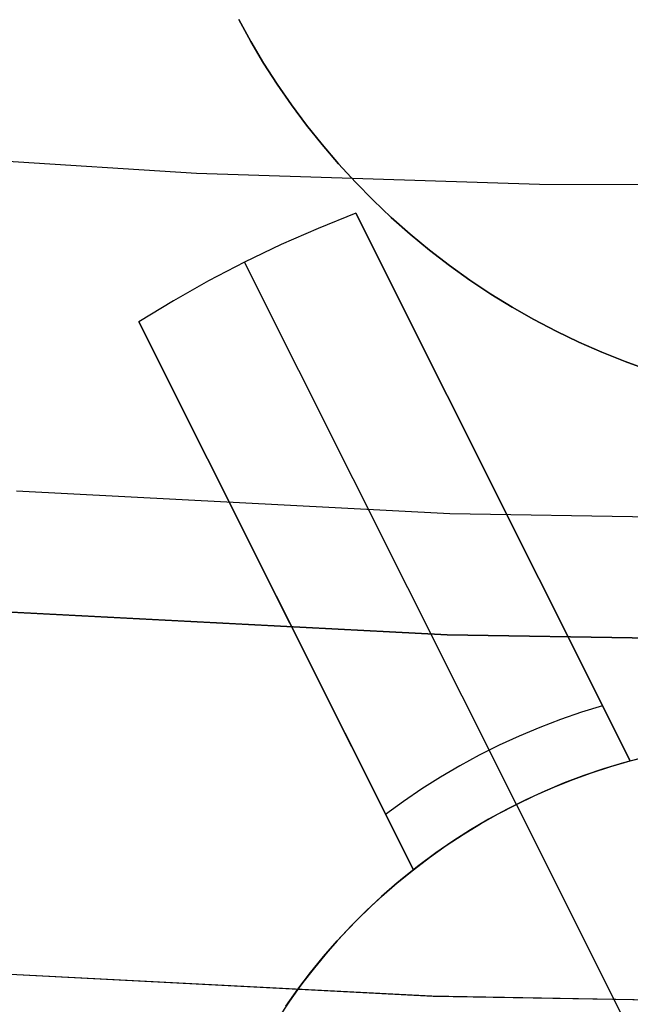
# Model space of a CAD drawing. Header units: millimetres. Extents: x 6239 to 7218, y -13987 to -13139.
# Tile 113 of 256: x 6724.92 to 6727.44, y -13510.94 to -13506.89. Entities that reach past the tile are written whole.
import ezdxf

# ---------------------------------------------------------------- set-up
doc = ezdxf.new("R2010")
doc.units = ezdxf.units.MM
doc.layers.add('color', color=7, linetype='Continuous')

msp = doc.modelspace()

# ---------------------------------------------------------------- linework, layer by layer
at = {"color": 7, "true_color": 0xffffff}
for p, q in [((6725.8726, -13506.975, 261.0594), (6725.8229, -13506.8841, 261.0594)), ((6725.8229, -13506.8841, 258.0594), (6725.8726, -13506.975, 258.0594)), ((6725.8229, -13506.8841, 258.0594), (6725.8726, -13506.975, 258.0594)), ((6725.8726, -13506.975, 261.0594), (6725.8229, -13506.8841, 261.0594)), ((6725.8726, -13506.975, 259.5594), (6725.8229, -13506.8841, 259.5594)), ((6725.9254, -13507.0641, 261.0594), (6725.8726, -13506.975, 261.0594)), ((6725.8726, -13506.975, 258.0594), (6725.9254, -13507.0641, 258.0594)), ((6725.8726, -13506.975, 258.0594), (6725.9254, -13507.0641, 258.0594)), ((6725.9254, -13507.0641, 261.0594), (6725.8726, -13506.975, 261.0594)), ((6725.9254, -13507.0641, 259.5594), (6725.8726, -13506.975, 259.5594)), ((6725.9812, -13507.1513, 261.0594), (6725.9254, -13507.0641, 261.0594)), ((6725.9254, -13507.0641, 258.0594), (6725.9812, -13507.1513, 258.0594)), ((6725.9254, -13507.0641, 258.0594), (6725.9812, -13507.1513, 258.0594)), ((6725.9812, -13507.1513, 261.0594), (6725.9254, -13507.0641, 261.0594)), ((6725.9812, -13507.1513, 259.5594), (6725.9254, -13507.0641, 259.5594)), ((6726.0401, -13507.2365, 261.0594), (6725.9812, -13507.1513, 261.0594)), ((6725.9812, -13507.1513, 258.0594), (6726.0401, -13507.2365, 258.0594)), ((6725.9812, -13507.1513, 258.0594), (6726.0401, -13507.2365, 258.0594)), ((6726.0401, -13507.2365, 261.0594), (6725.9812, -13507.1513, 261.0594)), ((6726.0401, -13507.2365, 259.5594), (6725.9812, -13507.1513, 259.5594)), ((6726.1018, -13507.3197, 261.0594), (6726.0401, -13507.2365, 261.0594)), ((6726.0401, -13507.2365, 258.0594), (6726.1018, -13507.3197, 258.0594)), ((6726.0401, -13507.2365, 258.0594), (6726.1018, -13507.3197, 258.0594)), ((6726.1018, -13507.3197, 261.0594), (6726.0401, -13507.2365, 261.0594)), ((6726.1018, -13507.3197, 259.5594), (6726.0401, -13507.2365, 259.5594)), ((6726.1664, -13507.4006, 261.0594), (6726.1018, -13507.3197, 261.0594)), ((6726.1018, -13507.3197, 258.0594), (6726.1664, -13507.4006, 258.0594)), ((6726.1018, -13507.3197, 258.0594), (6726.1664, -13507.4006, 258.0594)), ((6726.1664, -13507.4006, 261.0594), (6726.1018, -13507.3197, 261.0594)), ((6726.1664, -13507.4006, 259.5594), (6726.1018, -13507.3197, 259.5594)), ((6726.2337, -13507.4793, 261.0594), (6726.1664, -13507.4006, 261.0594)), ((6726.1664, -13507.4006, 258.0594), (6726.2337, -13507.4793, 258.0594)), ((6726.1664, -13507.4006, 258.0594), (6726.2337, -13507.4793, 258.0594)), ((6726.2337, -13507.4793, 261.0594), (6726.1664, -13507.4006, 261.0594)), ((6726.2337, -13507.4793, 259.5594), (6726.1664, -13507.4006, 259.5594)), ((6724.2395, -13507.429, 103.0637), (6725.6491, -13507.5181, 103.0637)), ((6724.2395, -13507.429, 103.0637), (6725.6491, -13507.5181, 103.0637)), ((6726.3037, -13507.5557, 261.0594), (6726.2337, -13507.4793, 261.0594)), ((6726.2337, -13507.4793, 258.0594), (6726.3037, -13507.5557, 258.0594)), ((6726.2337, -13507.4793, 258.0594), (6726.3037, -13507.5557, 258.0594)), ((6726.3037, -13507.5557, 261.0594), (6726.2337, -13507.4793, 261.0594)), ((6726.3037, -13507.5557, 259.5594), (6726.2337, -13507.4793, 259.5594)), ((6725.6491, -13507.5181, 103.0637), (6727.0626, -13507.5638, 103.0637)), ((6725.6491, -13507.5181, 103.0637), (6727.0626, -13507.5638, 103.0637)), ((6726.3763, -13507.6295, 261.0594), (6726.3037, -13507.5557, 261.0594)), ((6726.3037, -13507.5557, 258.0594), (6726.3763, -13507.6295, 258.0594)), ((6726.3037, -13507.5557, 258.0594), (6726.3763, -13507.6295, 258.0594)), ((6726.3763, -13507.6295, 261.0594), (6726.3037, -13507.5557, 261.0594)), ((6726.3763, -13507.6295, 259.5594), (6726.3037, -13507.5557, 259.5594)), ((6727.0626, -13507.5638, 103.0637), (6728.4792, -13507.5654, 103.0637)), ((6727.0626, -13507.5638, 103.0637), (6728.4792, -13507.5654, 103.0637)), ((6726.4514, -13507.7008, 261.0594), (6726.3763, -13507.6295, 261.0594)), ((6726.3763, -13507.6295, 258.0594), (6726.4514, -13507.7008, 258.0594)), ((6726.3763, -13507.6295, 258.0594), (6726.4514, -13507.7008, 258.0594)), ((6726.4514, -13507.7008, 261.0594), (6726.3763, -13507.6295, 261.0594)), ((6726.4514, -13507.7008, 259.5594), (6726.3763, -13507.6295, 259.5594)), ((6726.5289, -13507.7695, 261.0594), (6726.4514, -13507.7008, 261.0594)), ((6726.4514, -13507.7008, 258.0594), (6726.5289, -13507.7695, 258.0594)), ((6726.4514, -13507.7008, 258.0594), (6726.5289, -13507.7695, 258.0594)), ((6726.5289, -13507.7695, 261.0594), (6726.4514, -13507.7008, 261.0594)), ((6726.5289, -13507.7695, 259.5594), (6726.4514, -13507.7008, 259.5594)), ((6726.6088, -13507.8355, 261.0594), (6726.5289, -13507.7695, 261.0594)), ((6726.5289, -13507.7695, 258.0594), (6726.6088, -13507.8355, 258.0594)), ((6726.5289, -13507.7695, 258.0594), (6726.6088, -13507.8355, 258.0594)), ((6726.6088, -13507.8355, 261.0594), (6726.5289, -13507.7695, 261.0594)), ((6726.6088, -13507.8355, 259.5594), (6726.5289, -13507.7695, 259.5594)), ((6726.6908, -13507.8986, 261.0594), (6726.6088, -13507.8355, 261.0594)), ((6726.6088, -13507.8355, 258.0594), (6726.6908, -13507.8986, 258.0594)), ((6726.6088, -13507.8355, 258.0594), (6726.6908, -13507.8986, 258.0594)), ((6726.6908, -13507.8986, 261.0594), (6726.6088, -13507.8355, 261.0594)), ((6726.6908, -13507.8986, 259.5594), (6726.6088, -13507.8355, 259.5594)), ((6726.775, -13507.9589, 261.0594), (6726.6908, -13507.8986, 261.0594)), ((6726.6908, -13507.8986, 258.0594), (6726.775, -13507.9589, 258.0594)), ((6726.6908, -13507.8986, 258.0594), (6726.775, -13507.9589, 258.0594)), ((6726.775, -13507.9589, 261.0594), (6726.6908, -13507.8986, 261.0594)), ((6726.775, -13507.9589, 259.5594), (6726.6908, -13507.8986, 259.5594)), ((6726.8613, -13508.0163, 261.0594), (6726.775, -13507.9589, 261.0594)), ((6726.775, -13507.9589, 258.0594), (6726.8613, -13508.0163, 258.0594)), ((6726.775, -13507.9589, 258.0594), (6726.8613, -13508.0163, 258.0594)), ((6726.8613, -13508.0163, 261.0594), (6726.775, -13507.9589, 261.0594)), ((6726.8613, -13508.0163, 259.5594), (6726.775, -13507.9589, 259.5594)), ((6726.9494, -13508.0706, 261.0594), (6726.8613, -13508.0163, 261.0594)), ((6726.8613, -13508.0163, 258.0594), (6726.9494, -13508.0706, 258.0594)), ((6726.8613, -13508.0163, 258.0594), (6726.9494, -13508.0706, 258.0594)), ((6726.9494, -13508.0706, 261.0594), (6726.8613, -13508.0163, 261.0594)), ((6726.9494, -13508.0706, 259.5594), (6726.8613, -13508.0163, 259.5594)), ((6727.0394, -13508.1219, 261.0594), (6726.9494, -13508.0706, 261.0594)), ((6726.9494, -13508.0706, 258.0594), (6727.0394, -13508.1219, 258.0594)), ((6726.9494, -13508.0706, 258.0594), (6727.0394, -13508.1219, 258.0594)), ((6727.0394, -13508.1219, 261.0594), (6726.9494, -13508.0706, 261.0594)), ((6727.0394, -13508.1219, 259.5594), (6726.9494, -13508.0706, 259.5594)), ((6727.1311, -13508.17, 261.0594), (6727.0394, -13508.1219, 261.0594)), ((6727.0394, -13508.1219, 258.0594), (6727.1311, -13508.17, 258.0594)), ((6727.0394, -13508.1219, 258.0594), (6727.1311, -13508.17, 258.0594)), ((6727.1311, -13508.17, 261.0594), (6727.0394, -13508.1219, 261.0594)), ((6727.1311, -13508.17, 259.5594), (6727.0394, -13508.1219, 259.5594)), ((6727.2244, -13508.2149, 261.0594), (6727.1311, -13508.17, 261.0594)), ((6727.1311, -13508.17, 258.0594), (6727.2244, -13508.2149, 258.0594)), ((6727.1311, -13508.17, 258.0594), (6727.2244, -13508.2149, 258.0594)), ((6727.2244, -13508.2149, 261.0594), (6727.1311, -13508.17, 261.0594)), ((6727.2244, -13508.2149, 259.5594), (6727.1311, -13508.17, 259.5594)), ((6727.3192, -13508.2566, 261.0594), (6727.2244, -13508.2149, 261.0594)), ((6727.2244, -13508.2149, 258.0594), (6727.3192, -13508.2566, 258.0594)), ((6727.2244, -13508.2149, 258.0594), (6727.3192, -13508.2566, 258.0594)), ((6727.3192, -13508.2566, 261.0594), (6727.2244, -13508.2149, 261.0594)), ((6727.3192, -13508.2566, 259.5594), (6727.2244, -13508.2149, 259.5594)), ((6727.4154, -13508.295, 261.0594), (6727.3192, -13508.2566, 261.0594)), ((6727.3192, -13508.2566, 258.0594), (6727.4154, -13508.295, 258.0594)), ((6727.3192, -13508.2566, 258.0594), (6727.4154, -13508.295, 258.0594)), ((6727.4154, -13508.295, 261.0594), (6727.3192, -13508.2566, 261.0594)), ((6727.4154, -13508.295, 259.5594), (6727.3192, -13508.2566, 259.5594)), ((6727.5129, -13508.3301, 261.0594), (6727.4154, -13508.295, 261.0594)), ((6727.4154, -13508.295, 258.0594), (6727.5129, -13508.3301, 258.0594)), ((6727.4154, -13508.295, 258.0594), (6727.5129, -13508.3301, 258.0594)), ((6727.5129, -13508.3301, 261.0594), (6727.4154, -13508.295, 261.0594)), ((6727.5129, -13508.3301, 259.5594), (6727.4154, -13508.295, 259.5594)), ((6724.9074, -13508.8278, 62.1), (6726.6922, -13508.9206, 62.1)), ((6724.9074, -13508.8278, 62.1), (6726.6922, -13508.9206, 62.1)), ((6726.6922, -13508.9206, 62.1), (6728.4792, -13508.9516, 62.1)), ((6726.6922, -13508.9206, 62.1), (6728.4792, -13508.9516, 62.1)), ((6726.6812, -13509.4209, 88.1), (6724.8854, -13509.3279, 88.1)), ((6726.6812, -13509.4209, 88.1), (6724.8854, -13509.3279, 88.1)), ((6724.8867, -13509.328, 67.1), (6726.6819, -13509.421, 67.1)), ((6724.8867, -13509.328, 67.1), (6726.6819, -13509.421, 67.1)), ((6724.8878, -13509.328, 77.6), (6726.6825, -13509.421, 77.6)), ((6728.4792, -13509.452, 88.1), (6726.6812, -13509.4209, 88.1)), ((6728.4792, -13509.452, 88.1), (6726.6812, -13509.4209, 88.1)), ((6726.6819, -13509.421, 67.1), (6728.4792, -13509.452, 67.1)), ((6726.6819, -13509.421, 67.1), (6728.4792, -13509.452, 67.1)), ((6726.6825, -13509.421, 77.6), (6728.4792, -13509.452, 77.6)), ((6724.7461, -13510.8125, 65.5955), (6726.6115, -13510.9101, 65.5955)), ((6724.7709, -13510.8142, 67.1), (6726.624, -13510.9106, 67.1)), ((6724.7709, -13510.8142, 67.1), (6726.624, -13510.9106, 67.1)), ((6724.8111, -13510.8171, 64.0911), (6726.6441, -13510.9113, 64.0911)), ((6724.8111, -13510.8171, 64.0911), (6726.6441, -13510.9113, 64.0911)), ((6726.6115, -13510.9101, 65.5955), (6728.4792, -13510.9427, 65.5955)), ((6726.624, -13510.9106, 67.1), (6728.4792, -13510.9427, 67.1)), ((6726.624, -13510.9106, 67.1), (6728.4792, -13510.9427, 67.1)), ((6726.6441, -13510.9113, 64.0911), (6728.4792, -13510.9427, 64.0911)), ((6726.6441, -13510.9113, 64.0911), (6728.4792, -13510.9427, 64.0911))]:
    msp.add_line(p, q, dxfattribs=at)
at = {"layer": 'color', "color": 254, "true_color": 0xcad1ee}
for p, q in [((6726.3048, -13507.6836, 26.7), (6726.1498, -13507.7457, 26.7)), ((6726.3048, -13507.6836, 28.2), (6726.1498, -13507.7457, 28.2)), ((6726.3048, -13507.6836, 26.7), (6726.1498, -13507.7457, 26.7)), ((6726.3048, -13507.6836, 27.45), (6726.1498, -13507.7457, 27.45)), ((6726.3048, -13507.6836, 28.2), (6726.1498, -13507.7457, 28.2)), ((6726.3048, -13507.6836, 26.7), (6727.4363, -13509.9414, 22.3699)), ((6727.4363, -13509.9414, 28.2), (6726.3048, -13507.6836, 28.2)), ((6726.3048, -13507.6836, 28.2), (6726.3048, -13507.6836, 26.7)), ((6726.3048, -13507.6836, 26.7), (6727.4363, -13509.9414, 22.3699)), ((6726.3048, -13507.6836, 28.2), (6726.3048, -13507.6836, 26.7)), ((6727.4363, -13509.9414, 28.2), (6726.3048, -13507.6836, 28.2)), ((6726.1498, -13507.7457, 26.7), (6725.997, -13507.8129, 26.7)), ((6726.1498, -13507.7457, 28.2), (6725.997, -13507.8129, 28.2)), ((6726.1498, -13507.7457, 26.7), (6725.997, -13507.8129, 26.7)), ((6726.1498, -13507.7457, 27.45), (6725.997, -13507.8129, 27.45)), ((6726.1498, -13507.7457, 28.2), (6725.997, -13507.8129, 28.2)), ((6725.997, -13507.8129, 26.7), (6725.8465, -13507.8852, 26.7)), ((6725.997, -13507.8129, 28.2), (6725.8465, -13507.8852, 28.2)), ((6725.997, -13507.8129, 26.7), (6725.8465, -13507.8852, 26.7)), ((6725.997, -13507.8129, 27.45), (6725.8465, -13507.8852, 27.45)), ((6725.997, -13507.8129, 28.2), (6725.8465, -13507.8852, 28.2)), ((6725.8465, -13507.8852, 26.7), (6725.6986, -13507.9625, 26.7)), ((6725.8465, -13507.8852, 28.2), (6725.6986, -13507.9625, 28.2)), ((6725.8465, -13507.8852, 26.7), (6725.6986, -13507.9625, 26.7)), ((6725.8465, -13507.8852, 27.45), (6725.6986, -13507.9625, 27.45)), ((6725.8465, -13507.8852, 28.2), (6725.6986, -13507.9625, 28.2)), ((6726.9667, -13510.1202, 22.3699), (6725.8465, -13507.8852, 26.7)), ((6725.8465, -13507.8852, 26.7), (6725.8465, -13507.8852, 28.2)), ((6725.6986, -13507.9625, 26.7), (6725.5533, -13508.0447, 26.7)), ((6725.6986, -13507.9625, 28.2), (6725.5533, -13508.0447, 28.2)), ((6725.6986, -13507.9625, 26.7), (6725.5533, -13508.0447, 26.7)), ((6725.6986, -13507.9625, 27.45), (6725.5533, -13508.0447, 27.45)), ((6725.6986, -13507.9625, 28.2), (6725.5533, -13508.0447, 28.2)), ((6725.5533, -13508.0447, 26.7), (6725.4108, -13508.1316, 26.7)), ((6725.5533, -13508.0447, 28.2), (6725.4108, -13508.1316, 28.2)), ((6725.5533, -13508.0447, 26.7), (6725.4108, -13508.1316, 26.7)), ((6725.5533, -13508.0447, 27.45), (6725.4108, -13508.1316, 27.45)), ((6725.5533, -13508.0447, 28.2), (6725.4108, -13508.1316, 28.2)), ((6726.5423, -13510.3894, 22.3699), (6725.4108, -13508.1316, 26.7)), ((6725.4108, -13508.1316, 26.7), (6725.4108, -13508.1316, 28.2)), ((6725.4108, -13508.1316, 28.2), (6726.5423, -13510.3894, 28.2)), ((6726.5423, -13510.3894, 22.3699), (6725.4108, -13508.1316, 26.7)), ((6725.4108, -13508.1316, 26.7), (6725.4108, -13508.1316, 28.2)), ((6725.4108, -13508.1316, 28.2), (6726.5423, -13510.3894, 28.2)), ((6727.4363, -13509.9414, 25.2849), (6726.6729, -13508.4181, 25.2849)), ((6726.8705, -13508.8125, 24.5266), (6726.8705, -13508.8125, 28.2)), ((6726.5423, -13510.3894, 25.2849), (6725.7789, -13508.8661, 25.2849)), ((6725.9765, -13509.2605, 28.2), (6725.9765, -13509.2605, 24.5266)), ((6727.2348, -13509.7405, 22.8029), (6727.1484, -13509.7703, 22.8029)), ((6727.3222, -13509.7137, 22.8029), (6727.2348, -13509.7405, 22.8029)), ((6727.1484, -13509.7703, 22.8029), (6727.063, -13509.8029, 22.8029)), ((6727.063, -13509.8029, 22.8029), (6726.9787, -13509.8384, 22.8029)), ((6726.9787, -13509.8384, 22.8029), (6726.8957, -13509.8766, 22.8029)), ((6726.8957, -13509.8766, 22.8029), (6726.8139, -13509.9175, 22.8029)), ((6726.8139, -13509.9175, 22.8029), (6726.7336, -13509.9612, 22.8029)), ((6727.3557, -13509.9646, 22.3699), (6727.4363, -13509.9414, 22.3699)), ((6727.3557, -13509.9646, 22.3699), (6727.4363, -13509.9414, 22.3699)), ((6727.4921, -13509.927, 19.7), (6727.4086, -13509.949, 19.7)), ((6727.4921, -13509.927, 19.7), (6727.4086, -13509.949, 19.7)), ((6727.4363, -13509.9414, 28.2), (6727.5196, -13509.9205, 28.2)), ((6727.4363, -13509.9414, 28.2), (6727.5196, -13509.9205, 28.2)), ((6727.4363, -13509.9414, 22.3699), (6727.4363, -13509.9414, 28.2)), ((6727.4363, -13509.9414, 22.3699), (6727.4363, -13509.9414, 28.2)), ((6726.7336, -13509.9612, 22.8029), (6726.6548, -13510.0075, 22.8029)), ((6727.326, -13509.9738, 19.7), (6727.2442, -13510.0015, 19.7)), ((6727.326, -13509.9738, 19.7), (6727.2442, -13510.0015, 19.7)), ((6727.2759, -13509.9904, 22.3699), (6727.3557, -13509.9646, 22.3699)), ((6727.2759, -13509.9904, 22.3699), (6727.3557, -13509.9646, 22.3699)), ((6727.4086, -13509.949, 19.7), (6727.326, -13509.9738, 19.7)), ((6727.4086, -13509.949, 19.7), (6727.326, -13509.9738, 19.7)), ((6726.6548, -13510.0075, 22.8029), (6726.5776, -13510.0564, 22.8029)), ((6727.1191, -13510.0502, 22.3699), (6727.197, -13510.019, 22.3699)), ((6727.1191, -13510.0502, 22.3699), (6727.197, -13510.019, 22.3699)), ((6727.2442, -13510.0015, 19.7), (6727.1635, -13510.032, 19.7)), ((6727.2442, -13510.0015, 19.7), (6727.1635, -13510.032, 19.7)), ((6727.197, -13510.019, 22.3699), (6727.2759, -13509.9904, 22.3699)), ((6727.197, -13510.019, 22.3699), (6727.2759, -13509.9904, 22.3699)), ((6726.5776, -13510.0564, 22.8029), (6726.502, -13510.1078, 22.8029)), ((6727.0839, -13510.0653, 19.7), (6727.0054, -13510.1012, 19.7)), ((6727.0839, -13510.0653, 19.7), (6727.0054, -13510.1012, 19.7)), ((6727.0423, -13510.0839, 22.3699), (6727.1191, -13510.0502, 22.3699)), ((6727.0423, -13510.0839, 22.3699), (6727.1191, -13510.0502, 22.3699)), ((6727.1635, -13510.032, 19.7), (6727.0839, -13510.0653, 19.7)), ((6727.1635, -13510.032, 19.7), (6727.0839, -13510.0653, 19.7)), ((6727.0054, -13510.1012, 19.7), (6726.9283, -13510.1399, 19.7)), ((6727.0054, -13510.1012, 19.7), (6726.9283, -13510.1399, 19.7)), ((6726.9667, -13510.1202, 22.3699), (6727.0423, -13510.0839, 22.3699)), ((6726.9667, -13510.1202, 22.3699), (6727.0423, -13510.0839, 22.3699)), ((6726.502, -13510.1078, 22.8029), (6726.4282, -13510.1617, 22.8029)), ((6726.9283, -13510.1399, 19.7), (6726.8525, -13510.1812, 19.7)), ((6726.9283, -13510.1399, 19.7), (6726.8525, -13510.1812, 19.7)), ((6726.8923, -13510.1591, 22.3699), (6726.9667, -13510.1202, 22.3699)), ((6726.8923, -13510.1591, 22.3699), (6726.9667, -13510.1202, 22.3699)), ((6727.5267, -13511.2378, 19.7), (6726.9667, -13510.1202, 19.7)), ((6726.9667, -13510.1202, 19.7), (6726.9667, -13510.1202, 22.3699)), ((6726.8525, -13510.1812, 19.7), (6726.7782, -13510.2251, 19.7)), ((6726.8525, -13510.1812, 19.7), (6726.7782, -13510.2251, 19.7)), ((6726.8193, -13510.2004, 22.3699), (6726.8923, -13510.1591, 22.3699)), ((6726.8193, -13510.2004, 22.3699), (6726.8923, -13510.1591, 22.3699)), ((6726.7782, -13510.2251, 19.7), (6726.7054, -13510.2716, 19.7)), ((6726.7782, -13510.2251, 19.7), (6726.7054, -13510.2716, 19.7)), ((6726.7477, -13510.2441, 22.3699), (6726.8193, -13510.2004, 22.3699)), ((6726.7477, -13510.2441, 22.3699), (6726.8193, -13510.2004, 22.3699)), ((6726.6776, -13510.2903, 22.3699), (6726.7477, -13510.2441, 22.3699)), ((6726.6776, -13510.2903, 22.3699), (6726.7477, -13510.2441, 22.3699)), ((6726.6091, -13510.3387, 22.3699), (6726.6776, -13510.2903, 22.3699)), ((6726.6091, -13510.3387, 22.3699), (6726.6776, -13510.2903, 22.3699)), ((6726.7054, -13510.2716, 19.7), (6726.6343, -13510.3205, 19.7)), ((6726.7054, -13510.2716, 19.7), (6726.6343, -13510.3205, 19.7)), ((6726.5423, -13510.3894, 22.3699), (6726.6091, -13510.3387, 22.3699)), ((6726.5423, -13510.3894, 22.3699), (6726.6091, -13510.3387, 22.3699)), ((6726.6343, -13510.3205, 19.7), (6726.565, -13510.3718, 19.7)), ((6726.6343, -13510.3205, 19.7), (6726.565, -13510.3718, 19.7)), ((6726.4757, -13510.4436, 28.2), (6726.5423, -13510.3894, 28.2)), ((6726.4757, -13510.4436, 28.2), (6726.5423, -13510.3894, 28.2)), ((6726.5423, -13510.3894, 23.95), (6726.4757, -13510.4436, 23.95)), ((6726.565, -13510.3718, 19.7), (6726.4974, -13510.4255, 19.7)), ((6726.565, -13510.3718, 19.7), (6726.4974, -13510.4255, 19.7)), ((6726.5423, -13510.3894, 28.2), (6726.5423, -13510.3894, 22.3699)), ((6726.5423, -13510.3894, 28.2), (6726.5423, -13510.3894, 22.3699)), ((6726.4974, -13510.4255, 19.7), (6726.4317, -13510.4815, 19.7)), ((6726.4974, -13510.4255, 19.7), (6726.4317, -13510.4815, 19.7)), ((6726.411, -13510.5001, 28.2), (6726.4757, -13510.4436, 28.2)), ((6726.411, -13510.5001, 28.2), (6726.4757, -13510.4436, 28.2)), ((6726.4757, -13510.4436, 23.95), (6726.411, -13510.5001, 23.95)), ((6726.3482, -13510.5588, 28.2), (6726.411, -13510.5001, 28.2)), ((6726.3482, -13510.5588, 28.2), (6726.411, -13510.5001, 28.2)), ((6726.411, -13510.5001, 23.95), (6726.3482, -13510.5588, 23.95)), ((6726.4317, -13510.4815, 19.7), (6726.3681, -13510.5398, 19.7)), ((6726.4317, -13510.4815, 19.7), (6726.3681, -13510.5398, 19.7)), ((6726.3681, -13510.5398, 19.7), (6726.3064, -13510.6002, 19.7)), ((6726.3681, -13510.5398, 19.7), (6726.3064, -13510.6002, 19.7)), ((6726.2876, -13510.6195, 28.2), (6726.3482, -13510.5588, 28.2)), ((6726.2876, -13510.6195, 28.2), (6726.3482, -13510.5588, 28.2)), ((6726.3482, -13510.5588, 23.95), (6726.2876, -13510.6195, 23.95)), ((6726.229, -13510.6824, 28.2), (6726.2876, -13510.6195, 28.2)), ((6726.229, -13510.6824, 28.2), (6726.2876, -13510.6195, 28.2)), ((6726.2876, -13510.6195, 23.95), (6726.229, -13510.6824, 23.95)), ((6726.3064, -13510.6002, 19.7), (6726.2469, -13510.6627, 19.7)), ((6726.3064, -13510.6002, 19.7), (6726.2469, -13510.6627, 19.7)), ((6726.2469, -13510.6627, 19.7), (6726.1896, -13510.7272, 19.7)), ((6726.2469, -13510.6627, 19.7), (6726.1896, -13510.7272, 19.7)), ((6726.1726, -13510.7472, 28.2), (6726.229, -13510.6824, 28.2)), ((6726.1726, -13510.7472, 28.2), (6726.229, -13510.6824, 28.2)), ((6726.229, -13510.6824, 23.95), (6726.1726, -13510.7472, 23.95)), ((6726.1185, -13510.8139, 28.2), (6726.1726, -13510.7472, 28.2)), ((6726.1185, -13510.8139, 28.2), (6726.1726, -13510.7472, 28.2)), ((6726.1726, -13510.7472, 23.95), (6726.1185, -13510.8139, 23.95)), ((6726.1896, -13510.7272, 19.7), (6726.1345, -13510.7937, 19.7)), ((6726.1896, -13510.7272, 19.7), (6726.1345, -13510.7937, 19.7)), ((6726.1345, -13510.7937, 19.7), (6726.0818, -13510.862, 19.7)), ((6726.1345, -13510.7937, 19.7), (6726.0818, -13510.862, 19.7)), ((6726.0667, -13510.8824, 28.2), (6726.1185, -13510.8139, 28.2)), ((6726.0667, -13510.8824, 28.2), (6726.1185, -13510.8139, 28.2)), ((6726.1185, -13510.8139, 23.95), (6726.0667, -13510.8824, 23.95)), ((6726.0818, -13510.862, 19.7), (6726.0314, -13510.9321, 19.7)), ((6726.0818, -13510.862, 19.7), (6726.0314, -13510.9321, 19.7)), ((6726.0173, -13510.9526, 28.2), (6726.0667, -13510.8824, 28.2)), ((6726.0173, -13510.9526, 28.2), (6726.0667, -13510.8824, 28.2)), ((6726.0667, -13510.8824, 23.95), (6726.0173, -13510.9526, 23.95)), ((6726.0314, -13510.9321, 19.7), (6725.9835, -13511.0039, 19.7)), ((6726.0314, -13510.9321, 19.7), (6725.9835, -13511.0039, 19.7))]:
    msp.add_line(p, q, dxfattribs=at)

doc.saveas('drawing.dxf')
